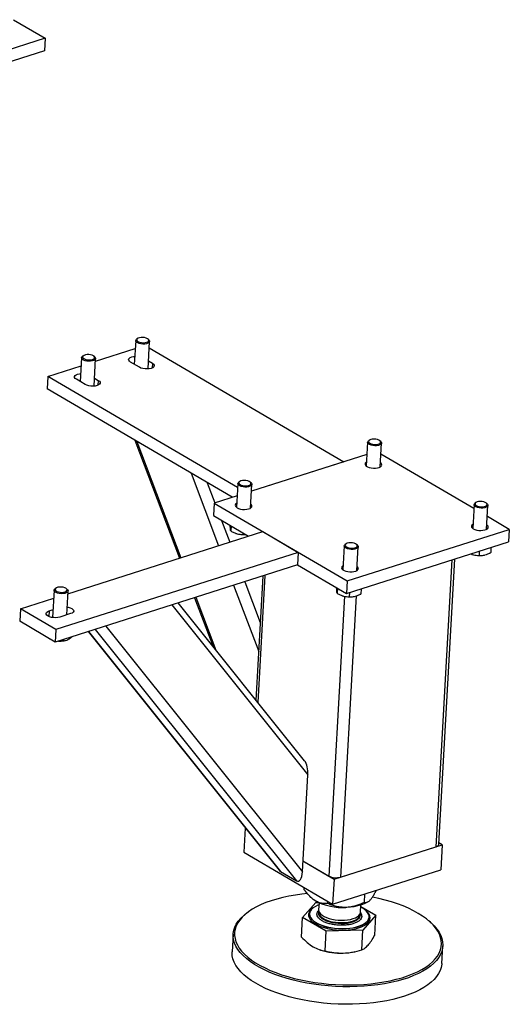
# Model space of a CAD drawing. Header units: millimetres. Extents: x 0 to 841, y 0 to 594.
# Tile 69 of 92: x 709 to 723, y 339 to 368. Entities that reach past the tile are written whole.
import ezdxf

# ---------------------------------------------------------------- set-up
doc = ezdxf.new("R2010")
doc.units = ezdxf.units.MM
doc.layers.add('TRAIT-FORT', color=4, linetype='Continuous', lineweight=25)

msp = doc.modelspace()

# ---------------------------------------------------------------- linework, layer by layer
at = {"layer": 'TRAIT-FORT', "color": 4, "linetype": 'Continuous', "lineweight": 25}
for p, q in [((708.695, 367.803), (709.633, 367.253)), ((709.633, 367.253), (702.423, 364.958)), ((709.633, 367.253), (709.612, 366.88)), ((709.612, 366.88), (703.231, 364.849)), ((712.327, 358.254), (712.287, 357.546)), ((712.383, 358.316), (712.356, 358.298)), ((712.718, 358.278), (712.694, 358.299)), ((712.697, 357.41), (712.743, 358.231)), ((712.732, 358.042), (718.523, 354.648)), ((710.773, 357.804), (710.747, 357.786)), ((711.109, 357.766), (711.085, 357.787)), ((711.129, 357.638), (712.313, 358.015)), ((709.718, 357.189), (710.704, 357.503)), ((710.717, 357.742), (710.678, 357.034)), ((711.087, 356.898), (711.133, 357.719)), ((712.437, 357.458), (712.174, 357.613)), ((712.71, 357.648), (712.824, 357.581)), ((712.824, 357.581), (712.815, 357.437)), ((709.718, 357.189), (709.697, 356.816)), ((715.361, 353.882), (709.718, 357.189)), ((710.828, 356.946), (710.564, 357.101)), ((711.101, 357.135), (711.214, 357.069)), ((711.214, 357.069), (711.206, 356.925)), ((715.2, 353.59), (709.697, 356.816)), ((712.299, 355.291), (713.63, 351.779)), ((712.365, 355.252), (713.675, 351.793)), ((719.23, 355.227), (719.19, 354.521)), ((719.286, 355.289), (719.259, 355.271)), ((719.621, 355.251), (719.597, 355.272)), ((719.606, 354.497), (719.646, 355.204)), ((719.21, 354.867), (715.772, 353.772)), ((722.388, 353.256), (719.627, 354.874)), ((718.523, 354.648), (715.772, 353.772)), ((713.979, 354.306), (714.796, 352.15)), ((714.459, 354.025), (714.685, 353.427)), ((715.367, 353.998), (715.328, 353.291)), ((715.423, 354.06), (715.397, 354.042)), ((715.759, 354.021), (715.734, 354.042)), ((715.744, 353.268), (715.783, 353.974)), ((714.661, 353.419), (714.64, 353.046)), ((715.347, 353.637), (714.661, 353.419)), ((714.661, 353.419), (718.617, 351.1)), ((722.395, 353.372), (722.355, 352.665)), ((722.451, 353.434), (722.424, 353.416)), ((722.786, 353.396), (722.762, 353.417)), ((722.771, 352.642), (722.811, 353.349)), ((714.64, 353.046), (715.685, 352.433)), ((714.884, 352.902), (715.129, 352.256)), ((723.445, 352.637), (722.792, 353.019)), ((710.312, 350.722), (716.111, 352.568)), ((715.164, 352.738), (715.156, 352.588)), ((715.307, 352.518), (715.318, 352.514)), ((715.52, 352.53), (715.517, 352.487)), ((716.111, 352.568), (717.166, 351.95)), ((718.617, 351.1), (723.445, 352.637)), ((723.445, 352.637), (723.424, 352.264)), ((718.588, 352.205), (718.562, 352.186)), ((718.596, 350.727), (723.424, 352.264)), ((718.924, 352.166), (718.9, 352.187)), ((717.166, 351.95), (709.956, 349.655)), ((717.166, 351.95), (717.145, 351.577)), ((718.532, 352.142), (718.493, 351.436)), ((718.909, 351.413), (718.948, 352.119)), ((722.335, 351.892), (722.345, 351.889)), ((722.552, 351.986), (722.545, 351.862)), ((722.899, 352.096), (722.891, 351.943)), ((721.733, 351.725), (721.255, 343.191)), ((721.346, 343.27), (721.822, 351.753)), ((722.695, 351.869), (722.704, 351.871)), ((717.145, 351.577), (709.935, 349.282)), ((717.145, 351.577), (718.596, 350.727)), ((715.575, 351.077), (716.036, 349.863)), ((716.113, 351.248), (715.906, 347.557)), ((716.175, 351.268), (715.963, 347.486)), ((718.617, 351.1), (718.596, 350.727)), ((709.901, 350.826), (709.855, 350.013)), ((709.957, 350.888), (709.93, 350.87)), ((710.292, 350.85), (710.268, 350.871)), ((710.277, 350.091), (710.317, 350.803)), ((715.242, 350.971), (715.987, 349.004)), ((718.33, 350.883), (718.321, 350.733)), ((718.69, 350.756), (718.683, 350.632)), ((719.037, 350.867), (719.028, 350.713)), ((708.901, 350.273), (709.887, 350.587)), ((717.353, 345.749), (713.595, 350.447)), ((714.076, 350.6), (714.619, 349.167)), ((714.122, 350.614), (714.716, 349.046)), ((718.537, 350.644), (718.071, 342.321)), ((718.891, 350.655), (718.423, 342.29)), ((718.472, 350.663), (718.483, 350.659)), ((718.832, 350.64), (718.842, 350.642)), ((708.901, 350.273), (708.88, 349.9)), ((709.956, 349.655), (708.901, 350.273)), ((709.753, 350.211), (709.744, 350.043)), ((709.753, 350.211), (709.868, 350.247)), ((710.392, 350.128), (710.07, 350.025)), ((713.407, 350.387), (717.45, 345.332)), ((709.935, 349.282), (708.88, 349.9)), ((709.956, 349.655), (709.935, 349.282)), ((710.914, 349.593), (716.594, 342.492)), ((710.923, 349.596), (716.635, 342.455)), ((711.124, 349.66), (717.11, 342.177)), ((711.438, 349.76), (717.288, 342.445)), ((709.771, 349.371), (709.73, 349.402)), ((709.772, 349.378), (709.771, 349.371)), ((710.175, 349.358), (710.173, 349.321)), ((710.2, 349.323), (710.222, 349.328)), ((717.288, 342.445), (717.45, 345.332)), ((715.59, 343.747), (715.55, 343.028)), ((718.229, 342.228), (721.448, 343.253)), ((718.423, 342.29), (721.255, 343.191)), ((721.448, 343.253), (721.349, 343.311)), ((721.448, 343.253), (721.406, 342.506)), ((715.55, 343.028), (718.188, 341.482)), ((717.306, 342.769), (718.229, 342.228)), ((717.306, 342.769), (718.071, 342.321)), ((716.635, 342.455), (717.11, 342.177)), ((718.188, 341.482), (721.406, 342.506)), ((718.229, 342.228), (718.188, 341.482)), ((717.342, 341.914), (717.345, 341.976)), ((717.565, 341.663), (717.581, 341.65)), ((719.133, 341.534), (719.147, 341.787)), ((717.295, 341.091), (717.685, 341.532)), ((717.685, 341.532), (717.764, 341.534)), ((717.783, 341.526), (717.771, 341.317)), ((718.042, 341.504), (718.045, 341.565)), ((719.019, 341.247), (719.031, 341.456)), ((719.028, 341.415), (719.477, 341.152)), ((719.245, 341.557), (719.26, 341.567)), ((715.708, 341.275), (715.67, 341.249)), ((717.262, 340.5), (717.295, 341.091)), ((717.996, 340.681), (717.295, 341.091)), ((717.499, 341.201), (717.499, 341.198)), ((717.767, 341.246), (717.766, 341.224)), ((719.014, 341.154), (719.015, 341.176)), ((719.477, 341.152), (719.086, 340.711)), ((719.276, 341.098), (719.276, 341.102)), ((719.443, 340.561), (719.477, 341.152)), ((721.099, 340.945), (721.064, 340.975)), ((715.226, 340.591), (715.197, 340.069)), ((717.963, 340.09), (717.996, 340.681)), ((719.086, 340.711), (717.996, 340.681)), ((719.053, 340.12), (719.086, 340.711)), ((721.437, 339.719), (721.467, 340.242)), ((717.805, 340.129), (717.831, 340.12)), ((718.826, 340.064), (718.86, 340.072))]:
    msp.add_line(p, q, dxfattribs=at)
at = {"layer": 'TRAIT-FORT', "color": 4, "linetype": 'Continuous', "lineweight": 25, "flags": 128}
for points in [[(712.679, 358.31), (712.641, 358.328), (712.594, 358.341), (712.542, 358.348), (712.489, 358.347), (712.44, 358.34), (712.4, 358.326), (712.372, 358.307), (712.358, 358.285), (712.361, 358.261), (712.379, 358.238), (712.411, 358.218), (712.454, 358.202), (712.504, 358.192), (712.558, 358.189), (712.609, 358.193), (712.654, 358.204), (712.688, 358.22), (712.709, 358.241), (712.715, 358.264), (712.705, 358.288), (712.679, 358.31)], [(712.718, 358.278), (712.729, 358.267), (712.742, 358.242), (712.74, 358.217), (712.722, 358.194), (712.691, 358.175), (712.648, 358.16), (712.597, 358.152), (712.541, 358.15), (712.484, 358.155), (712.432, 358.167), (712.387, 358.184), (712.353, 358.206), (712.332, 358.23), (712.327, 358.256), (712.337, 358.28), (712.356, 358.298)], [(711.109, 357.766), (711.119, 357.755), (711.132, 357.73), (711.13, 357.705), (711.113, 357.682), (711.081, 357.662), (711.038, 357.648), (710.987, 357.639), (710.931, 357.638), (710.875, 357.643), (710.822, 357.655), (710.777, 357.672), (710.743, 357.694), (710.723, 357.718), (710.717, 357.743), (710.727, 357.768), (710.747, 357.786)], [(711.07, 357.798), (711.032, 357.816), (710.985, 357.829), (710.932, 357.835), (710.879, 357.835), (710.83, 357.828), (710.79, 357.814), (710.762, 357.795), (710.749, 357.773), (710.751, 357.749), (710.769, 357.726), (710.801, 357.706), (710.844, 357.69), (710.895, 357.68), (710.948, 357.677), (711, 357.681), (711.045, 357.691), (711.079, 357.708), (711.1, 357.729), (711.106, 357.752), (711.095, 357.776), (711.07, 357.798)], [(712.174, 357.613), (712.139, 357.639), (712.12, 357.668), (712.118, 357.697), (712.133, 357.724), (712.164, 357.748), (712.208, 357.767), (712.264, 357.78), (712.3, 357.784)], [(712.824, 357.581), (712.858, 357.555), (712.877, 357.527), (712.879, 357.498), (712.864, 357.47), (712.833, 357.446), (712.789, 357.427), (712.733, 357.414), (712.671, 357.409), (712.606, 357.411), (712.542, 357.42), (712.485, 357.436), (712.437, 357.458)], [(710.564, 357.101), (710.53, 357.127), (710.511, 357.155), (710.509, 357.184), (710.524, 357.212), (710.554, 357.236), (710.599, 357.255), (710.654, 357.268), (710.691, 357.272)], [(711.214, 357.069), (711.249, 357.043), (711.267, 357.014), (711.27, 356.985), (711.255, 356.958), (711.224, 356.934), (711.179, 356.915), (711.124, 356.902), (711.062, 356.896), (710.996, 356.898), (710.933, 356.908), (710.875, 356.924), (710.828, 356.946)], [(719.549, 355.132), (719.497, 355.124), (719.441, 355.123), (719.385, 355.129), (719.333, 355.141), (719.288, 355.158), (719.255, 355.18), (719.235, 355.204), (719.23, 355.23), (719.241, 355.254), (719.259, 355.271)], [(719.535, 355.17), (719.575, 355.184), (719.603, 355.203), (719.617, 355.225), (719.615, 355.249), (719.597, 355.272), (719.565, 355.292), (719.523, 355.308), (719.472, 355.318), (719.419, 355.321), (719.367, 355.318), (719.322, 355.307), (719.287, 355.291), (719.266, 355.27), (719.26, 355.247), (719.27, 355.223), (719.295, 355.201), (719.333, 355.182), (719.38, 355.169), (719.433, 355.163), (719.486, 355.163), (719.535, 355.17)], [(719.621, 355.251), (719.633, 355.239), (719.645, 355.214), (719.642, 355.189), (719.624, 355.166), (719.592, 355.147), (719.549, 355.132)], [(719.197, 354.643), (719.176, 354.628), (719.157, 354.602), (719.152, 354.575), (719.164, 354.547), (719.19, 354.521), (719.23, 354.497), (719.28, 354.479), (719.338, 354.466), (719.4, 354.459), (719.463, 354.46), (719.521, 354.467), (719.572, 354.481), (719.612, 354.501), (719.639, 354.525), (719.651, 354.551), (719.647, 354.579), (719.628, 354.607), (719.613, 354.619)], [(715.686, 353.903), (715.635, 353.895), (715.579, 353.894), (715.522, 353.899), (715.47, 353.911), (715.425, 353.929), (715.392, 353.95), (715.372, 353.975), (715.367, 354), (715.378, 354.024), (715.397, 354.042)], [(715.672, 353.941), (715.713, 353.954), (715.741, 353.973), (715.755, 353.995), (715.752, 354.019), (715.735, 354.042), (715.703, 354.063), (715.66, 354.079), (715.61, 354.089), (715.556, 354.092), (715.505, 354.088), (715.46, 354.077), (715.425, 354.061), (715.404, 354.04), (715.398, 354.017), (715.408, 353.993), (715.433, 353.971), (715.471, 353.953), (715.518, 353.94), (715.57, 353.933), (715.623, 353.933), (715.672, 353.941)], [(715.759, 354.021), (715.77, 354.01), (715.783, 353.984), (715.78, 353.959), (715.761, 353.937), (715.73, 353.917), (715.686, 353.903)], [(715.334, 353.413), (715.329, 353.41), (715.302, 353.386), (715.29, 353.359), (715.294, 353.331), (715.313, 353.304), (715.346, 353.279)], [(715.346, 353.279), (715.391, 353.258), (715.446, 353.242), (715.507, 353.232), (715.569, 353.229), (715.63, 353.233), (715.685, 353.244), (715.731, 353.261), (715.764, 353.283), (715.784, 353.308), (715.788, 353.336), (715.777, 353.364), (715.75, 353.39), (715.75, 353.39)], [(722.714, 353.277), (722.662, 353.269), (722.606, 353.268), (722.55, 353.274), (722.498, 353.285), (722.453, 353.303), (722.42, 353.325), (722.4, 353.349), (722.395, 353.375), (722.406, 353.399), (722.424, 353.416)], [(722.7, 353.315), (722.74, 353.329), (722.768, 353.347), (722.782, 353.37), (722.78, 353.393), (722.762, 353.417), (722.731, 353.437), (722.688, 353.453), (722.637, 353.463), (722.584, 353.466), (722.533, 353.462), (722.487, 353.452), (722.453, 353.435), (722.431, 353.415), (722.426, 353.391), (722.436, 353.368), (722.461, 353.346), (722.498, 353.327), (722.546, 353.314), (722.598, 353.307), (722.651, 353.308), (722.7, 353.315)], [(722.786, 353.396), (722.798, 353.384), (722.81, 353.359), (722.807, 353.334), (722.789, 353.311), (722.757, 353.292), (722.714, 353.277)], [(722.362, 352.788), (722.357, 352.784), (722.33, 352.76), (722.318, 352.734), (722.321, 352.706), (722.34, 352.678), (722.374, 352.653)], [(722.374, 352.653), (722.419, 352.632), (722.474, 352.616), (722.534, 352.607), (722.597, 352.604), (722.658, 352.608), (722.713, 352.618), (722.758, 352.635), (722.792, 352.657), (722.812, 352.683), (722.816, 352.71), (722.805, 352.738), (722.778, 352.764), (722.778, 352.764)], [(718.851, 352.048), (718.8, 352.04), (718.744, 352.038), (718.688, 352.044), (718.635, 352.056), (718.591, 352.074), (718.557, 352.095), (718.537, 352.12), (718.533, 352.145), (718.543, 352.169), (718.562, 352.186)], [(718.837, 352.086), (718.878, 352.099), (718.906, 352.118), (718.92, 352.14), (718.918, 352.164), (718.9, 352.187), (718.868, 352.207), (718.825, 352.223), (718.775, 352.233), (718.722, 352.237), (718.67, 352.233), (718.625, 352.222), (718.59, 352.206), (718.569, 352.185), (718.563, 352.162), (718.573, 352.138), (718.598, 352.116), (718.636, 352.098), (718.683, 352.085), (718.735, 352.078), (718.788, 352.078), (718.837, 352.086)], [(718.924, 352.166), (718.935, 352.154), (718.948, 352.129), (718.945, 352.104), (718.927, 352.081), (718.895, 352.062), (718.851, 352.048)], [(718.5, 351.558), (718.479, 351.543), (718.459, 351.518), (718.455, 351.49), (718.466, 351.462), (718.493, 351.436), (718.532, 351.413), (718.583, 351.394), (718.641, 351.381), (718.703, 351.375), (718.765, 351.375), (718.823, 351.383), (718.874, 351.397), (718.914, 351.416), (718.941, 351.44), (718.953, 351.467), (718.95, 351.495), (718.931, 351.522), (718.916, 351.535)], [(710.292, 350.85), (710.305, 350.837), (710.316, 350.812), (710.313, 350.787), (710.294, 350.764), (710.261, 350.745), (710.218, 350.731), (710.166, 350.723), (710.11, 350.722), (710.053, 350.728), (710.001, 350.74), (709.957, 350.758), (709.924, 350.78), (709.905, 350.805), (709.901, 350.83), (709.912, 350.854), (709.93, 350.87)], [(710.279, 350.86), (710.253, 350.882), (710.215, 350.9), (710.168, 350.913), (710.115, 350.92), (710.062, 350.919), (710.014, 350.912), (709.974, 350.898), (709.946, 350.879), (709.932, 350.857), (709.935, 350.833), (709.953, 350.81), (709.985, 350.79), (710.028, 350.774), (710.079, 350.764), (710.132, 350.761), (710.183, 350.765), (710.228, 350.776), (710.263, 350.792), (710.283, 350.813), (710.289, 350.836), (710.279, 350.86)], [(710.07, 350.025), (710.015, 350.012), (709.952, 350.007), (709.887, 350.009), (709.824, 350.018), (709.766, 350.034), (709.719, 350.056), (709.684, 350.082), (709.665, 350.111), (709.663, 350.14), (709.678, 350.167), (709.709, 350.192), (709.753, 350.211)], [(710.29, 350.326), (710.322, 350.32), (710.379, 350.304), (710.427, 350.282), (710.461, 350.256), (710.48, 350.227), (710.482, 350.198), (710.467, 350.171), (710.436, 350.147), (710.392, 350.128)], [(721.255, 343.191), (721.29, 343.205), (721.317, 343.222), (721.336, 343.241), (721.345, 343.262), (721.346, 343.27)], [(717.436, 341.799), (717.275, 341.782), (717.079, 341.755), (716.888, 341.722), (716.705, 341.682), (716.529, 341.637), (716.362, 341.587), (716.204, 341.53), (716.057, 341.469), (715.92, 341.403), (715.796, 341.332), (715.683, 341.257), (715.583, 341.179), (715.496, 341.097), (715.423, 341.011), (715.363, 340.924), (715.318, 340.834), (715.288, 340.742), (715.272, 340.648), (715.27, 340.554), (715.284, 340.46), (715.312, 340.365), (715.354, 340.271), (715.41, 340.177), (715.481, 340.085), (715.565, 339.995), (715.663, 339.907), (715.773, 339.821), (715.896, 339.739), (716.03, 339.659), (716.176, 339.584), (716.331, 339.513), (716.497, 339.446), (716.671, 339.384), (716.853, 339.328), (717.042, 339.276), (717.238, 339.23), (717.439, 339.19), (717.644, 339.156), (717.852, 339.129), (718.063, 339.107), (718.275, 339.092), (718.488, 339.083), (718.7, 339.081), (718.91, 339.086), (719.118, 339.097), (719.321, 339.114), (719.521, 339.138), (719.714, 339.169), (719.714, 339.169)], [(717.684, 341.576), (717.611, 341.625), (717.581, 341.65)], [(719.714, 339.169), (719.902, 339.205), (720.081, 339.247), (720.253, 339.295), (720.415, 339.348), (720.568, 339.407), (720.71, 339.471), (720.841, 339.539), (720.959, 339.612), (721.066, 339.689), (721.159, 339.769), (721.239, 339.853), (721.306, 339.94), (721.358, 340.029), (721.396, 340.12), (721.419, 340.212), (721.428, 340.306), (721.422, 340.401), (721.401, 340.495), (721.366, 340.59), (721.317, 340.684), (721.253, 340.777), (721.176, 340.868), (721.085, 340.957), (720.981, 341.044), (720.864, 341.128), (720.735, 341.209), (720.595, 341.286), (720.445, 341.36), (720.284, 341.429), (720.114, 341.493), (719.936, 341.552), (719.75, 341.606), (719.558, 341.655), (719.375, 341.695)], [(717.599, 341.366), (717.558, 341.335), (717.514, 341.288), (717.485, 341.239), (717.47, 341.188), (717.47, 341.136), (717.486, 341.083), (717.516, 341.032), (717.56, 340.981), (717.618, 340.933), (717.689, 340.889), (717.771, 340.847), (717.863, 340.811), (717.964, 340.779), (718.071, 340.754), (718.184, 340.734), (718.3, 340.72), (718.418, 340.714), (718.535, 340.713)], [(717.779, 341.466), (717.748, 341.454), (717.674, 341.418), (717.612, 341.379), (717.563, 341.336), (717.528, 341.289), (717.506, 341.241), (717.499, 341.19), (717.507, 341.14), (717.529, 341.089), (717.565, 341.04), (717.615, 340.992), (717.677, 340.947), (717.751, 340.905), (717.836, 340.868), (717.929, 340.835), (718.03, 340.807), (718.137, 340.785), (718.248, 340.769), (718.361, 340.759), (718.475, 340.756), (718.588, 340.759), (718.697, 340.768), (718.801, 340.784), (718.898, 340.806), (718.987, 340.834), (719.066, 340.866), (719.134, 340.904), (719.189, 340.945), (719.232, 340.99), (719.26, 341.038), (719.274, 341.087), (719.274, 341.138), (719.259, 341.189), (719.23, 341.239), (719.187, 341.287), (719.131, 341.334), (719.063, 341.377), (719.027, 341.396)], [(719.245, 341.557), (719.202, 341.529), (719.123, 341.49), (719.031, 341.456), (718.929, 341.429), (718.819, 341.407), (718.702, 341.393), (718.58, 341.386)], [(719.731, 339.114), (719.535, 339.083), (719.333, 339.059), (719.126, 339.041), (718.916, 339.03), (718.702, 339.026), (718.488, 339.028), (718.272, 339.036), (718.057, 339.052), (717.843, 339.073), (717.632, 339.102), (717.424, 339.136), (717.221, 339.176), (717.023, 339.223), (716.831, 339.275), (716.646, 339.333), (716.47, 339.395), (716.302, 339.463), (716.144, 339.535), (715.997, 339.611), (715.861, 339.692), (715.736, 339.775), (715.625, 339.862), (715.526, 339.951), (715.44, 340.043), (715.369, 340.136), (715.311, 340.231), (715.268, 340.326), (715.24, 340.422), (715.227, 340.518), (715.228, 340.614), (715.244, 340.708), (715.275, 340.801), (715.321, 340.893), (715.381, 340.982), (715.455, 341.068), (715.543, 341.151), (715.645, 341.231), (715.67, 341.249)], [(717.499, 341.198), (717.499, 341.187), (717.507, 341.136), (717.529, 341.086), (717.565, 341.036), (717.614, 340.988), (717.677, 340.943), (717.751, 340.902), (717.835, 340.864), (717.929, 340.831), (718.03, 340.803), (718.137, 340.781), (718.248, 340.765), (718.361, 340.755), (718.475, 340.752), (718.587, 340.755), (718.696, 340.765), (718.8, 340.78), (718.898, 340.802), (718.986, 340.83), (719.065, 340.863), (719.133, 340.9), (719.189, 340.942), (719.231, 340.987), (719.26, 341.034), (719.274, 341.084), (719.276, 341.098)], [(717.766, 341.221), (717.77, 341.182), (717.789, 341.14), (717.823, 341.099), (717.869, 341.06), (717.928, 341.024), (717.997, 340.991), (718.076, 340.964), (718.162, 340.941), (718.253, 340.925), (718.348, 340.915), (718.444, 340.911), (718.538, 340.913), (718.629, 340.922), (718.714, 340.938), (718.792, 340.959), (718.86, 340.986), (718.917, 341.017), (718.962, 341.052), (718.993, 341.091), (719.011, 341.132), (719.014, 341.154)], [(717.771, 341.317), (717.776, 341.276), (717.795, 341.233), (717.828, 341.192), (717.874, 341.153), (717.933, 341.117), (718.002, 341.085), (718.081, 341.057), (718.167, 341.035), (718.259, 341.018), (718.353, 341.008), (718.449, 341.004), (718.543, 341.007), (718.634, 341.016), (718.719, 341.031), (718.797, 341.052), (718.865, 341.079), (718.922, 341.11), (718.967, 341.146), (718.998, 341.184), (719.016, 341.225), (719.019, 341.247)], [(717.775, 341.194), (717.798, 341.152), (717.834, 341.111), (717.884, 341.073), (717.945, 341.038), (718.017, 341.007), (718.098, 340.98), (718.186, 340.959), (718.278, 340.944), (718.373, 340.936), (718.469, 340.933), (718.562, 340.938), (718.652, 340.948), (718.735, 340.965), (718.811, 340.988), (718.876, 341.016), (718.931, 341.048), (718.972, 341.084), (719, 341.124), (719.014, 341.165), (719.013, 341.207), (719.012, 341.212)], [(718.535, 340.713), (718.649, 340.72), (718.76, 340.733), (718.864, 340.753), (718.96, 340.778), (719.047, 340.81), (719.123, 340.846), (719.187, 340.887), (719.237, 340.932), (719.274, 340.98), (719.296, 341.03), (719.304, 341.081), (719.296, 341.134), (719.273, 341.186), (719.236, 341.237), (719.195, 341.277)], [(721.099, 340.945), (721.119, 340.927), (721.212, 340.836), (721.29, 340.744), (721.355, 340.65), (721.405, 340.555), (721.441, 340.459), (721.461, 340.363), (721.467, 340.267), (721.459, 340.172), (721.435, 340.078), (721.397, 339.986), (721.344, 339.895), (721.276, 339.808), (721.195, 339.723), (721.101, 339.641), (720.993, 339.564), (720.872, 339.49), (720.74, 339.42), (720.596, 339.356), (720.441, 339.296), (720.276, 339.242), (720.103, 339.193), (719.92, 339.151), (719.731, 339.114)], [(721.437, 339.719), (721.436, 339.697), (721.419, 339.602), (721.388, 339.509), (721.343, 339.418), (721.283, 339.329), (721.208, 339.243), (721.12, 339.159), (721.019, 339.08), (720.905, 339.004), (720.778, 338.932), (720.64, 338.865), (720.49, 338.803), (720.331, 338.746), (720.161, 338.695), (719.983, 338.649), (719.797, 338.609), (719.604, 338.575), (719.405, 338.548), (719.2, 338.527), (718.992, 338.513), (718.78, 338.505), (718.566, 338.503), (718.351, 338.509), (718.135, 338.521), (717.921, 338.539), (717.708, 338.564), (717.498, 338.596), (717.293, 338.633), (717.092, 338.677), (716.897, 338.726), (716.708, 338.781), (716.528, 338.841), (716.355, 338.906), (716.193, 338.976), (716.04, 339.05), (715.898, 339.129), (715.768, 339.211), (715.65, 339.296), (715.544, 339.384), (715.452, 339.474), (715.373, 339.567), (715.309, 339.661), (715.259, 339.756), (715.223, 339.852), (715.202, 339.948), (715.196, 340.044), (715.197, 340.069)]]:
    msp.add_lwpolyline(points, dxfattribs=at)
at = {"layer": 'TRAIT-FORT', "color": 4, "linetype": 'Continuous', "lineweight": 25}
for centre, radius, start, end in [((715.531, 353.188), 0.706, 252.425, 275.37), ((722.558, 352.555), 0.699, 252.2934, 281.2946), ((718.695, 351.325), 0.699, 252.2934, 281.2946), ((710.067, 349.991), 0.68, 266.7247, 281.3025), ((718.287, 342.755), 0.485, 243.5681, 286.2572), ((718.487, 343.152), 1.769, 243.0156, 273.0146), ((717.893, 341.239), 0.126, 160.4424, 200.8088), ((718.435, 342.028), 2.002, 252.4324, 271.9732), ((718.462, 341.843), 1.815, 271.329, 281.5731)]:
    msp.add_arc(centre, radius, start, end, dxfattribs=at)
for centre, start_param, end_param in [((717.292, 345.425), 4.433411, 5.738452), ((716.655, 342.816), 2.596859, 2.862615), ((717.13, 342.537), 2.862615, 4.433411)]:
    msp.add_ellipse(centre, major_axis=(-0.024, 0.373), ratio=0.423344, start_param=start_param, end_param=end_param, dxfattribs=at)
for points, knots in [([(715.156, 352.588), (715.154, 352.596), (715.15, 352.611), (715.146, 352.652), (715.143, 352.701), (715.141, 352.737), (715.141, 352.752)], [0, 0, 0, 0, 0.283743, 0.573638, 0.820697, 1, 1, 1, 1]), ([(715.156, 352.588), (715.187, 352.571), (715.249, 352.537), (715.343, 352.505), (715.433, 352.489), (715.489, 352.488), (715.517, 352.487)], [0, 0, 0, 0, 0.264605, 0.534948, 0.765343, 1, 1, 1, 1]), ([(715.517, 352.487), (715.539, 352.486), (715.563, 352.484), (715.589, 352.486), (715.593, 352.487)], [0, 0, 0, 0, 0.855403, 1, 1, 1, 1]), ([(722.301, 351.906), (722.326, 351.897), (722.379, 351.877), (722.461, 351.863), (722.517, 351.862), (722.545, 351.862)], [0, 0, 0, 0, 0.30477, 0.6492, 1, 1, 1, 1]), ([(722.545, 351.862), (722.566, 351.861), (722.609, 351.859), (722.683, 351.865), (722.766, 351.885), (722.831, 351.913), (722.873, 351.933), (722.885, 351.94), (722.891, 351.943)], [0, 0, 0, 0, 0.192003, 0.385859, 0.637822, 0.896593, 0.948284, 1, 1, 1, 1]), ([(718.321, 350.733), (718.319, 350.74), (718.316, 350.756), (718.311, 350.797), (718.308, 350.846), (718.307, 350.882), (718.306, 350.897)], [0, 0, 0, 0, 0.283743, 0.573638, 0.820697, 1, 1, 1, 1]), ([(718.321, 350.733), (718.352, 350.716), (718.415, 350.682), (718.508, 350.65), (718.599, 350.633), (718.654, 350.633), (718.683, 350.632)], [0, 0, 0, 0, 0.264605, 0.534948, 0.765343, 1, 1, 1, 1]), ([(718.683, 350.632), (718.704, 350.631), (718.747, 350.629), (718.82, 350.636), (718.903, 350.656), (718.969, 350.683), (719.01, 350.704), (719.022, 350.71), (719.028, 350.713)], [0, 0, 0, 0, 0.192003, 0.385859, 0.637822, 0.896593, 0.948284, 1, 1, 1, 1]), ([(710.173, 349.321), (710.138, 349.316), (710.093, 349.31), (710.048, 349.314), (710.038, 349.314)], [0, 0, 0, 0, 0.7889484, 1, 1, 1, 1]), ([(710.173, 349.321), (710.196, 349.324), (710.241, 349.329), (710.309, 349.356), (710.371, 349.394), (710.408, 349.424), (710.424, 349.437)], [0, 0, 0, 0, 0.2779703, 0.5619684, 0.8040012, 1, 1, 1, 1]), ([(717.684, 341.576), (717.678, 341.58), (717.629, 341.609), (717.537, 341.683), (717.429, 341.799), (717.366, 341.882), (717.342, 341.914)], [0, 0, 0, 0, 0.0504, 0.402614, 0.767588, 1, 1, 1, 1]), ([(719.32, 341.622), (719.337, 341.643), (719.372, 341.685), (719.423, 341.772), (719.461, 341.843), (719.481, 341.886), (719.485, 341.895)], [0, 0, 0, 0, 0.307913, 0.622251, 0.926592, 1, 1, 1, 1]), ([(718.042, 341.504), (717.999, 341.501), (717.921, 341.496), (717.8, 341.518), (717.723, 341.557), (717.684, 341.576)], [0, 0, 0, 0, 0.370774, 0.681182, 1, 1, 1, 1]), ([(718.58, 341.386), (718.533, 341.387), (718.437, 341.388), (718.299, 341.414), (718.167, 341.452), (718.084, 341.486), (718.042, 341.504)], [0, 0, 0, 0, 0.249578, 0.504364, 0.751047, 1, 1, 1, 1]), ([(719.133, 341.534), (719.056, 341.501), (718.94, 341.45), (718.776, 341.408), (718.668, 341.39), (718.603, 341.387), (718.58, 341.386)], [0, 0, 0, 0, 0.4320454, 0.6543493, 0.8796534, 1, 1, 1, 1]), ([(719.133, 341.534), (719.158, 341.533), (719.195, 341.532), (719.251, 341.559), (719.289, 341.588), (719.312, 341.613), (719.32, 341.622)], [0, 0, 0, 0, 0.432045, 0.654349, 0.879653, 1, 1, 1, 1]), ([(717.731, 341.133), (717.726, 341.151), (717.717, 341.189), (717.732, 341.244), (717.762, 341.279), (717.777, 341.296)], [0, 0, 0, 0, 0.321298, 0.661841, 1, 1, 1, 1]), ([(718.496, 340.855), (718.455, 340.855), (718.372, 340.855), (718.243, 340.868), (718.116, 340.892), (717.997, 340.928), (717.894, 340.973), (717.814, 341.024), (717.757, 341.078), (717.739, 341.115), (717.731, 341.133)], [0, 0, 0, 0, 0.116516, 0.2400113, 0.3686408, 0.5, 0.6313592, 0.7599887, 0.883484, 1, 1, 1, 1]), ([(719.009, 341.228), (719.011, 341.227), (719.03, 341.208), (719.047, 341.17), (719.058, 341.114), (719.042, 341.058), (719.001, 341.003), (718.932, 340.954), (718.841, 340.912), (718.734, 340.882), (718.617, 340.862), (718.535, 340.857), (718.496, 340.855)], [0, 0, 0, 0, 0.009683, 0.113029, 0.216375, 0.325912, 0.440003, 0.556515, 0.673026, 0.787117, 0.896654, 1, 1, 1, 1]), ([(717.262, 340.5), (717.318, 340.445), (717.43, 340.335), (717.549, 340.257), (717.608, 340.218)], [0, 0, 0, 0, 0.495458, 1, 1, 1, 1]), ([(719.244, 340.264), (719.277, 340.305), (719.344, 340.387), (719.41, 340.502), (719.443, 340.561)], [0, 0, 0, 0, 0.494511, 1, 1, 1, 1]), ([(717.608, 340.218), (717.667, 340.188), (717.786, 340.126), (717.904, 340.102), (717.963, 340.09)], [0, 0, 0, 0, 0.494511, 1, 1, 1, 1]), ([(719.053, 340.12), (719.084, 340.134), (719.145, 340.163), (719.211, 340.23), (719.244, 340.264)], [0, 0, 0, 0, 0.495458, 1, 1, 1, 1]), ([(717.963, 340.09), (718.05, 340.071), (718.226, 340.032), (718.411, 340.029), (718.504, 340.028)], [0, 0, 0, 0, 0.495458, 1, 1, 1, 1]), ([(718.504, 340.028), (718.595, 340.034), (718.781, 340.047), (718.962, 340.096), (719.053, 340.12)], [0, 0, 0, 0, 0.494511, 1, 1, 1, 1])]:
    msp.add_open_spline(points, degree=3, knots=knots, dxfattribs=at)

doc.saveas('drawing.dxf')
